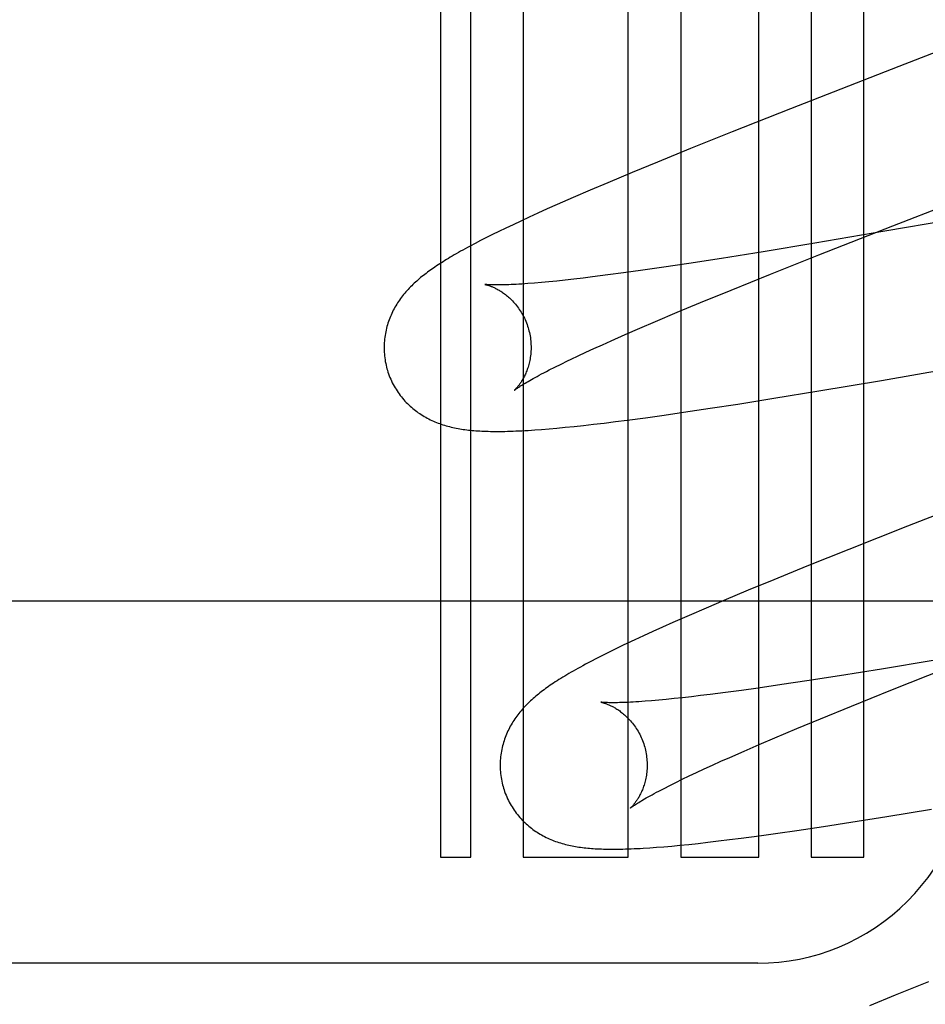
# Model space of a CAD drawing. Header units: inches. Extents: x 0 to 204, y 0 to 132.
# Tile 38 of 118: x 100.752 to 100.875, y 49.123 to 49.257. Entities that reach past the tile are written whole.
import ezdxf

# ---------------------------------------------------------------- set-up
doc = ezdxf.new("R2010")
doc.units = ezdxf.units.IN
doc.header["$LTSCALE"] = 11.243375
doc.header["$MEASUREMENT"] = 0
doc.linetypes.add('HIDDEN', pattern=[0.2, 0.1, -0.1])
doc.layers.add('DEFAULT_2', color=8, linetype='HIDDEN')

msp = doc.modelspace()

# ---------------------------------------------------------------- linework, layer by layer
at = {"layer": 'DEFAULT_2', "color": 8, "linetype": 'HIDDEN'}
for p, q in [((100.8205032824, 49.5268409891), (100.8205032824, 49.1427222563)), ((100.8347880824, 49.1427222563), (100.8347880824, 49.5115866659)), ((100.8419304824, 49.5019600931), (100.8419304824, 49.1427222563)), ((100.8525288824, 49.1427222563), (100.8525288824, 49.4485158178)), ((100.8133609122, 49.1427222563), (100.8133609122, 49.3537698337)), ((100.8596712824, 49.3537698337), (100.8596712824, 49.1427222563)), ((100.8668136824, 49.1427222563), (100.8668136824, 49.3537698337)), ((100.8092137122, 49.2961698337), (100.8092137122, 49.1427222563)), ((100.8715834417, 49.2502209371), (100.8568476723, 49.2444709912)), ((100.8568476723, 49.2444709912), (100.8489121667, 49.2413300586)), ((100.8489121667, 49.2413300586), (100.8432515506, 49.23905848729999)), ((100.8432515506, 49.23905848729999), (100.8387469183, 49.2372254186)), ((100.8387469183, 49.2372254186), (100.835300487, 49.2358034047)), ((100.835300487, 49.2358034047), (100.8319826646, 49.2344143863)), ((100.870755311, 49.2285428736), (100.8879129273, 49.2352006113)), ((100.8319826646, 49.2344143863), (100.8295757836, 49.2333917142)), ((100.8272732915, 49.2323991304), (100.8251130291, 49.23145274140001)), ((100.8295757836, 49.2333917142), (100.8272732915, 49.2323991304)), ((100.8251130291, 49.23145274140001), (100.8237625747, 49.2308523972)), ((100.8212845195, 49.2297298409), (100.8201583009, 49.2292091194)), ((100.8224860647, 49.2302778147), (100.8212845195, 49.2297298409)), ((100.8237625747, 49.2308523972), (100.8224860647, 49.2302778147)), ((100.8842063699, 49.2303405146), (100.869680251, 49.22782093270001)), ((100.8181155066, 49.2282439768), (100.8171860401, 49.2277944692)), ((100.8191041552, 49.2287146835), (100.8181155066, 49.2282439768)), ((100.8201583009, 49.2292091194), (100.8191041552, 49.2287146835)), ((100.8607160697, 49.2246016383), (100.870755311, 49.2285428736)), ((100.8154815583, 49.22694944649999), (100.8146976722, 49.2265502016)), ((100.8163098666, 49.2273637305), (100.8154815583, 49.22694944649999)), ((100.8171860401, 49.2277944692), (100.8163098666, 49.2273637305)), ((100.869680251, 49.22782093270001), (100.8601388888, 49.2262023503)), ((100.8139566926, 49.2261655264), (100.8132570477, 49.2257949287)), ((100.8146976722, 49.2265502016), (100.8139566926, 49.2261655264)), ((100.8601388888, 49.2262023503), (100.8531318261, 49.2250452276)), ((100.8531318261, 49.2250452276), (100.8474627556, 49.2241372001)), ((100.8541158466, 49.2219756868), (100.8607160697, 49.2246016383)), ((100.8396257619, 49.2229412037), (100.8364262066, 49.22247995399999)), ((100.8430041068, 49.2234466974), (100.8396257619, 49.2229412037)), ((100.8474627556, 49.2241372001), (100.8430041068, 49.2234466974)), ((100.8299344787, 49.2216146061), (100.828633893, 49.2214562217)), ((100.831984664, 49.2218756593), (100.8299344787, 49.2216146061)), ((100.834150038, 49.2221643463), (100.831984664, 49.2218756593)), ((100.8364262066, 49.22247995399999), (100.834150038, 49.2221643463)), ((100.8487889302, 49.2198266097), (100.8541158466, 49.2219756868)), ((100.8229749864, 49.2208557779), (100.8220210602, 49.22077391)), ((100.8239897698, 49.2209502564), (100.8229749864, 49.2208557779)), ((100.8250643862, 49.221057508), (100.8239897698, 49.2209502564)), ((100.8261975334, 49.22117759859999), (100.8250643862, 49.221057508)), ((100.8273878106, 49.2213105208), (100.8261975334, 49.22117759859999)), ((100.828633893, 49.2214562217), (100.8273878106, 49.2213105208)), ((100.8446104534, 49.2181158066), (100.8487889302, 49.2198266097)), ((100.8414527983, 49.21680415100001), (100.8446104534, 49.2181158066)), ((100.8384703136, 49.2155466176), (100.8414527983, 49.21680415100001)), ((100.8363545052, 49.2146411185), (100.8384703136, 49.2155466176)), ((100.8324522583, 49.2129337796), (100.8343471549, 49.2137696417)), ((100.8343471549, 49.2137696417), (100.8363545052, 49.2146411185)), ((100.8301080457, 49.2118779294), (100.8312535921, 49.212397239)), ((100.8312535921, 49.212397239), (100.8324522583, 49.2129337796)), ((100.8270005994, 49.2104289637), (100.8279804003, 49.2108931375)), ((100.8279804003, 49.2108931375), (100.8290166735, 49.21137638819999)), ((100.8290166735, 49.21137638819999), (100.8301080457, 49.2118779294)), ((100.8248071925, 49.20935787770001), (100.8256410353, 49.2097709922)), ((100.8692274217, 49.20755176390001), (100.887235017, 49.2106649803)), ((100.8240297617, 49.20896478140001), (100.8248071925, 49.20935787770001)), ((100.860687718, 49.2061162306), (100.8692274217, 49.20755176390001)), ((100.8545661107, 49.20511474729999), (100.860687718, 49.2061162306)), ((100.8459063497, 49.2037555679), (100.8496743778, 49.2043370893)), ((100.8496743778, 49.2043370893), (100.8545661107, 49.20511474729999)), ((100.8371040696, 49.20247895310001), (100.8396618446, 49.2028356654)), ((100.8396618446, 49.2028356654), (100.8422837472, 49.2032142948)), ((100.8422837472, 49.2032142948), (100.8459063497, 49.2037555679)), ((100.8274141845, 49.2012895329), (100.8287028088, 49.2014282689)), ((100.8287028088, 49.2014282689), (100.8300690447, 49.2015831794)), ((100.8300690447, 49.2015831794), (100.8315133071, 49.2017546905)), ((100.8315133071, 49.2017546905), (100.8330342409, 49.2019429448)), ((100.8330342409, 49.2019429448), (100.8346228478, 49.20214700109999)), ((100.8346228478, 49.20214700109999), (100.8371040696, 49.20247895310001)), ((100.8220488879, 49.20081332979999), (100.8229954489, 49.20088277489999)), ((100.8229954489, 49.20088277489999), (100.8239989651, 49.2009641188)), ((100.8239989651, 49.2009641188), (100.8250657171, 49.2010583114)), ((100.8250657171, 49.2010583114), (100.8262023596, 49.201166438)), ((100.8262023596, 49.201166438), (100.8274141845, 49.2012895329)), ((100.8875616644, 49.1935024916), (100.8727534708, 49.1877250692)), ((100.8727534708, 49.1877250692), (100.8647790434, 49.18456924)), ((100.8647790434, 49.18456924), (100.8590909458, 49.1822869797)), ((100.8590909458, 49.1822869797), (100.8545660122, 49.1804458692)), ((100.8545660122, 49.1804458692), (100.8510973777, 49.1790147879)), ((100.8510973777, 49.1790147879), (100.8477718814, 49.1776225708)), ((101.0310111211, 49.177522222), (100.5310111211, 49.177522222)), ((100.8477718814, 49.1776225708), (100.8453782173, 49.1766055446)), ((100.8453782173, 49.1766055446), (100.8430550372, 49.1756040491)), ((100.8430550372, 49.1756040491), (100.840823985, 49.1746262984)), ((100.8381003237, 49.1734066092), (100.8368576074, 49.1728385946)), ((100.8394219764, 49.1740024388), (100.8381003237, 49.1734066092)), ((100.840823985, 49.1746262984), (100.8394219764, 49.1740024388)), ((100.8356911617, 49.1722976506), (100.8345984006, 49.1717830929)), ((100.8368576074, 49.1728385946), (100.8356911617, 49.1722976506)), ((100.8330885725, 49.1710577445), (100.83216008, 49.1706020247)), ((100.8304657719, 49.16974737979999), (100.8296900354, 49.1693442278)), ((100.8312875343, 49.17016595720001), (100.8304657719, 49.16974737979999)), ((100.83216008, 49.1706020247), (100.8312875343, 49.17016595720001)), ((100.8762377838, 49.1694627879), (100.8692160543, 49.1683018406)), ((100.8692160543, 49.1683018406), (100.8635323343, 49.1673899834)), ((100.870510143, 49.1654261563), (100.8781431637, 49.16845658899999)), ((100.8590597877, 49.1666958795), (100.8556692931, 49.1661872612)), ((100.8635323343, 49.1673899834), (100.8590597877, 49.1666958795)), ((100.8501702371, 49.16540447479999), (100.8479939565, 49.1651130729)), ((100.8524567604, 49.1657226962), (100.8501702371, 49.16540447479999)), ((100.8556692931, 49.1661872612), (100.8524567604, 49.1657226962)), ((100.865135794, 49.16326131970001), (100.870510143, 49.1654261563)), ((100.8389216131, 49.1640786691), (100.8379595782, 49.1639949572)), ((100.8399451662, 49.1641750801), (100.8389216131, 49.1640786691)), ((100.8410290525, 49.164284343), (100.8399451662, 49.1641750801)), ((100.842171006, 49.1644064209), (100.8410290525, 49.164284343)), ((100.8433696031, 49.16454129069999), (100.842171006, 49.1644064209)), ((100.8446237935, 49.16468892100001), (100.8433696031, 49.16454129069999)), ((100.8459323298, 49.1648492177), (100.8446237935, 49.16468892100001)), ((100.8479939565, 49.1651130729), (100.8459323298, 49.1648492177)), ((100.8609161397, 49.1615368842), (100.865135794, 49.16326131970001)), ((100.8577245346, 49.1602139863), (100.8609161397, 49.1615368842)), ((100.8547074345, 49.1589449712), (100.8577245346, 49.1602139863)), ((100.8525651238, 49.15803063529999), (100.8547074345, 49.1589449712)), ((100.8505309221, 49.1571501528), (100.8525651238, 49.15803063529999)), ((100.8473919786, 49.1557623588), (100.8486089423, 49.1563051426)), ((100.8486089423, 49.1563051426), (100.8505309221, 49.1571501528)), ((100.8440634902, 49.1542390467), (100.8451181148, 49.1547287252)), ((100.8451181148, 49.1547287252), (100.8462279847, 49.1552366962)), ((100.8462279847, 49.1552366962), (100.8473919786, 49.1557623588)), ((100.8412428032, 49.1528868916), (100.8421247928, 49.1533174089)), ((100.8421247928, 49.1533174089), (100.8430653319, 49.1537683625)), ((100.8430653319, 49.1537683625), (100.8440634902, 49.1542390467)), ((100.8396584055, 49.152090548), (100.8404203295, 49.1524776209)), ((100.8404203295, 49.1524776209), (100.8412428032, 49.1528868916)), ((100.8699387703, 49.1482562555), (100.8760244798, 49.1492498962)), ((100.8650767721, 49.1474852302), (100.8699387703, 49.1482562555)), ((100.8577308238, 49.1463728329), (100.8613350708, 49.1469094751)), ((100.8613350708, 49.1469094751), (100.8650767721, 49.1474852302)), ((100.8485624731, 49.1451187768), (100.8501478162, 49.14532121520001)), ((100.8501478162, 49.14532121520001), (100.8526027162, 49.1456479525)), ((100.8526027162, 49.1456479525), (100.8551242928, 49.1459979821)), ((100.8551242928, 49.1459979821), (100.8577308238, 49.1463728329)), ((100.8377037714, 49.14401284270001), (100.8386415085, 49.1440805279)), ((100.8386415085, 49.1440805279), (100.8396343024, 49.1441598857)), ((100.8396343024, 49.1441598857), (100.8406877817, 49.1442517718)), ((100.8406877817, 49.1442517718), (100.8418078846, 49.14435715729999)), ((100.8418078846, 49.14435715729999), (100.8430002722, 49.1444770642)), ((100.8430002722, 49.1444770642), (100.8442687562, 49.1446123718)), ((100.8442687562, 49.1446123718), (100.8456166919, 49.1447639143)), ((100.8456166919, 49.1447639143), (100.8470473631, 49.1449325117)), ((100.8470473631, 49.1449325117), (100.8485624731, 49.1451187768)), ((100.8092137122, 49.1427222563), (100.8133609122, 49.1427222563)), ((100.8205032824, 49.1427222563), (100.8347880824, 49.1427222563)), ((100.8419304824, 49.1427222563), (100.8525288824, 49.1427222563)), ((100.8596712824, 49.1427222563), (100.8668136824, 49.1427222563)), ((100.8524136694, 49.128322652), (100.5931634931, 49.128322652)), ((100.8756256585, 49.1257961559), (100.8710845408, 49.1239526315)), ((100.8710845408, 49.1239526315), (100.8675994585, 49.1225187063))]:
    msp.add_line(p, q, dxfattribs=at)
for points in [[(100.8858959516, 49.2557596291), (100.8836704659, 49.2548993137), (100.8715834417, 49.2502209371)], [(100.8132570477, 49.2257949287), (100.8129222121, 49.2256147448), (100.8125970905, 49.225437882), (100.8122814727, 49.2252642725), (100.8119751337, 49.2250938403), (100.8116779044, 49.2249265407), (100.8113893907, 49.2247622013), (100.8111093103, 49.2246007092), (100.8108372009, 49.2244418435), (100.8105726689, 49.2242854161), (100.8103153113, 49.2241312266), (100.8100647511, 49.2239790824), (100.8098206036, 49.2238287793), (100.8095824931, 49.22368010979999), (100.8093501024, 49.2235328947), (100.8091231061, 49.2233869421), (100.8089012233, 49.2232420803), (100.8086841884, 49.2230981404), (100.8084716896, 49.2229549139), (100.8082634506, 49.2228122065), (100.8080591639, 49.2226697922), (100.8078585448, 49.2225274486), (100.8076613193, 49.2223849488), (100.8074672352, 49.2222420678), (100.8072760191, 49.2220985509), (100.8070874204, 49.22195414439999), (100.8069012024, 49.2218085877), (100.8067170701, 49.221661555), (100.8065350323, 49.2215129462), (100.8063549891, 49.2213625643), (100.8061769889, 49.2212103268), (100.8060010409, 49.2210561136), (100.8058271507, 49.220899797), (100.8056552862, 49.2207412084), (100.8054855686, 49.2205803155), (100.8053180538, 49.22041702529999), (100.8051529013, 49.2202513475), (100.8049902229, 49.2200832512), (100.8048302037, 49.2199127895), (100.8046730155, 49.2197400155), (100.8045187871, 49.2195649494), (100.804367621, 49.2193875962), (100.8042197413, 49.2192081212), (100.8040754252, 49.2190267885), (100.8039345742, 49.21884340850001), (100.8037972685, 49.2186580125), (100.8036633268, 49.2184702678), (100.8035326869, 49.21827996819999), (100.8034052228, 49.2180867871), (100.8032807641, 49.2178902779), (100.8031595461, 49.2176906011), (100.803041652, 49.2174876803), (100.8029273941, 49.2172818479), (100.8028170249, 49.2170733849), (100.8027107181, 49.2168624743), (100.8026086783, 49.2166494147), (100.8025109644, 49.2164342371), (100.8024177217, 49.2162171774), (100.8023288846, 49.2159979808), (100.8022444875, 49.215776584), (100.8021644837, 49.2155526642), (100.8020888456, 49.2153258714), (100.8020176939, 49.2150962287), (100.8019511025, 49.214863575), (100.8018892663, 49.2146281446), (100.8018323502, 49.214390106), (100.8017804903, 49.2141495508), (100.801733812, 49.2139065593), (100.8016924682, 49.2136613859), (100.8016565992, 49.2134142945), (100.8016263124, 49.2131653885), (100.8016017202, 49.2129148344), (100.8015829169, 49.21266274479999), (100.8015699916, 49.2124091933), (100.8015630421, 49.2121544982), (100.8015621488, 49.2118989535), (100.8015673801, 49.2116427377), (100.8015787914, 49.2113860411), (100.8015964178, 49.2111291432), (100.8016202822, 49.2108723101), (100.801650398, 49.2106157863), (100.8016867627, 49.2103598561), (100.8017293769, 49.2101046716), (100.8017782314, 49.20985037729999), (100.801833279, 49.2095972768), (100.8018944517, 49.2093456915), (100.8019505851, 49.2091354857)], [(100.8152668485, 49.2205921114), (100.8152747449, 49.2205907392), (100.8152902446, 49.2205878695), (100.815313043, 49.2205833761), (100.8153427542, 49.2205771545), (100.8153790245, 49.2205691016), (100.8154215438, 49.2205591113), (100.8154700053, 49.22054708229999), (100.8155241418, 49.220532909), (100.815583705, 49.22051648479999), (100.8156484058, 49.22049771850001), (100.8157179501, 49.22047652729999), (100.8157921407, 49.2204528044), (100.8158707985, 49.2204264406), (100.8159536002, 49.2203973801), (100.8160402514, 49.2203655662), (100.8161305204, 49.220330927), (100.816224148, 49.2202934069), (100.8163209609, 49.2202529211), (100.8164207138, 49.2202094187), (100.8165233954, 49.2201627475), (100.8166289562, 49.22011276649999), (100.8167372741, 49.2200593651), (100.8168482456, 49.2200024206), (100.8169617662, 49.2199418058), (100.8170777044, 49.2198774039), (100.8171960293, 49.2198090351), (100.8173166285, 49.2197365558), (100.8174395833, 49.2196596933), (100.8175650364, 49.2195781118), (100.8176926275, 49.2194917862), (100.8178221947, 49.2194005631), (100.8179532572, 49.2193045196), (100.8180852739, 49.2192038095), (100.8182182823, 49.219098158), (100.8183520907, 49.2189874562), (100.8184867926, 49.2188713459), (100.8186224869, 49.2187494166), (100.8187588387, 49.21862161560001), (100.8188956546, 49.218487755), (100.8190325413, 49.2183478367), (100.8191691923, 49.21820179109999), (100.8193051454, 49.2180497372), (100.8194400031, 49.2178917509), (100.8195733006, 49.2177280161), (100.8197045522, 49.2175587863), (100.8198334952, 49.2173840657), (100.8199598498, 49.2172039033), (100.8200832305, 49.217018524), (100.820203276, 49.21682815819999), (100.8203197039, 49.2166329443), (100.8204322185, 49.2164330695), (100.8205405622, 49.2162287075), (100.8206445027, 49.2160200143), (100.8207437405, 49.2158073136), (100.820837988, 49.215590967), (100.8209270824, 49.2153711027), (100.8210108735, 49.2151478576), (100.8210891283, 49.21492163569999), (100.8211616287, 49.21469289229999), (100.8212195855, 49.2144932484)], [(100.8220210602, 49.22077391), (100.8211290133, 49.2207044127), (100.820706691, 49.2206742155), (100.8203005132, 49.2206469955), (100.8199106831, 49.2206226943), (100.819537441, 49.2206012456), (100.8191807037, 49.2205825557), (100.8188404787, 49.2205665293), (100.8185166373, 49.2205530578), (100.8182090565, 49.2205420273), (100.8179176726, 49.2205333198), (100.8176421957, 49.2205268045), (100.8173831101, 49.22052235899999), (100.8171405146, 49.22051983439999), (100.8169148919, 49.2205190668), (100.8167067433, 49.2205198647), (100.8165155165, 49.2205220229), (100.8163411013, 49.2205253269), (100.8161824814, 49.22052957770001), (100.8160389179, 49.2205345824), (100.815909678, 49.2205401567), (100.8157940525, 49.220546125), (100.8156914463, 49.2205523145), (100.8156012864, 49.2205585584), (100.8155230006, 49.2205646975), (100.8154560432, 49.220570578), (100.8153999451, 49.22057604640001), (100.8153542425, 49.2205809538), (100.8153185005, 49.2205851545), (100.8152923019, 49.22058850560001), (100.8152752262, 49.2205908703), (100.8152680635, 49.2205919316)], [(100.8212195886, 49.2144932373), (100.8212722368, 49.2142953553), (100.8213282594, 49.2140622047), (100.82137806, 49.2138282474), (100.821421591, 49.213593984), (100.8214588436, 49.2133598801), (100.821489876, 49.213126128), (100.8215147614, 49.21289292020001), (100.8215335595, 49.21266071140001), (100.8215463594, 49.2124299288), (100.8215532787, 49.2122008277), (100.8215544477, 49.2119736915), (100.8215500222, 49.2117488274), (100.8215401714, 49.2115264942), (100.8215250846, 49.2113070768), (100.8215049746, 49.2110909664), (100.8214800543, 49.2108783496), (100.8214505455, 49.2106693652), (100.8214167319, 49.2104644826), (100.8213789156, 49.2102640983), (100.821337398, 49.2100684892), (100.8212925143, 49.20987800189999), (100.8212445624, 49.2096927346), (100.8211938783, 49.209512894), (100.8211407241, 49.209338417), (100.821085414, 49.2091694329), (100.8210280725, 49.2090055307), (100.8209688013, 49.2088463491), (100.8209078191, 49.208691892), (100.8208452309, 49.20854189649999), (100.8207814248, 49.2083967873), (100.8207167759, 49.2082568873), (100.8206515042, 49.2081221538), (100.8205859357, 49.20799275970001), (100.8205201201, 49.2078683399), (100.8204541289, 49.20774861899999), (100.8203881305, 49.2076335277), (100.8203222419, 49.2075229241), (100.8202566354, 49.2074167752), (100.8201914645, 49.2073150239), (100.8201268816, 49.2072176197), (100.8200630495, 49.2071245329), (100.8200000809, 49.2070356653), (100.8199380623, 49.20695089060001), (100.8198772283, 49.2068702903), (100.8198177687, 49.2067938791), (100.8197599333, 49.2067217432), (100.8197039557, 49.2066539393), (100.8196501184, 49.2065905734), (100.8195987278, 49.2065317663), (100.8195499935, 49.2064775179), (100.8195041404, 49.20642784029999), (100.8194614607, 49.2063828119), (100.8194222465, 49.2063425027), (100.8193867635, 49.20630694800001), (100.8193552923, 49.2062761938), (100.8193281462, 49.2062503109), (100.8193056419, 49.2062293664), (100.8192881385, 49.2062134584), (100.8192760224, 49.2062026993), (100.8192711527, 49.2061984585)], [(100.8256410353, 49.2097709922), (100.8265326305, 49.210204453), (100.8270005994, 49.2104289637)], [(100.8019505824, 49.2091354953), (100.8020122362, 49.2089224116), (100.8020900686, 49.2086745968), (100.8021739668, 49.20842866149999), (100.8022638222, 49.2081849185), (100.8023595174, 49.2079436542), (100.8024609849, 49.20770499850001), (100.802568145, 49.2074690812), (100.8026808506, 49.2072361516), (100.8027989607, 49.20700641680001), (100.8029223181, 49.2067800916), (100.8030507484, 49.2065573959), (100.8031841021, 49.20633846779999), (100.8033222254, 49.20612342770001), (100.8034648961, 49.2059124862), (100.8036118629, 49.2057058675), (100.8037630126, 49.2055035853), (100.803918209, 49.20530568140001), (100.8040772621, 49.2051122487), (100.8042400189, 49.20492332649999), (100.8044062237, 49.2047390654), (100.8045756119, 49.2045596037), (100.8047480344, 49.2043849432), (100.8049233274, 49.2042150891), (100.80510126, 49.2040501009), (100.8052815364, 49.20389008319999), (100.8054641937, 49.2037348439), (100.8056491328, 49.2035843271), (100.805836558, 49.2034382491), (100.8060266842, 49.2032963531), (100.8062195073, 49.20315857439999), (100.806415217, 49.2030247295), (100.8066135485, 49.202894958), (100.8068144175, 49.2027692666), (100.8070174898, 49.2026478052), (100.807222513, 49.2025306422), (100.8074291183, 49.2024178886), (100.8076368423, 49.2023096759), (100.8078456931, 49.202205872), (100.808055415, 49.2021064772), (100.8082664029, 49.2020111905), (100.8084789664, 49.2019197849), (100.8086932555, 49.2018321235), (100.808909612, 49.2017480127), (100.8091279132, 49.2016674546), (100.8093483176, 49.201590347), (100.8095704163, 49.2015167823), (100.8097938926, 49.201446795), (100.8100186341, 49.20138033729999), (100.8102444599, 49.20131737), (100.810471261, 49.2012578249), (100.8106988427, 49.2012016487), (100.8109272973, 49.2011487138), (100.8111566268, 49.2010989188), (100.8113869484, 49.2010521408), (100.8116183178, 49.201008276), (100.8118509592, 49.20096719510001), (100.8120850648, 49.2009287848), (100.812320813, 49.20089294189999), (100.812558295, 49.20085958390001), (100.8127979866, 49.2008285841), (100.8130402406, 49.20079985), (100.8132856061, 49.2007732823), (100.8135346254, 49.200748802), (100.8137878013, 49.2007263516), (100.8140456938, 49.2007058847), (100.8143088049, 49.2006873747), (100.8145777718, 49.20067079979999), (100.8148528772, 49.20065617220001), (100.8151345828, 49.20064349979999), (100.8154230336, 49.2006328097), (100.8157184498, 49.2006241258), (100.8160210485, 49.2006174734), (100.8163310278, 49.2006128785), (100.8166486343, 49.2006103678), (100.8169740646, 49.2006099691), (100.8173076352, 49.2006117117), (100.8176496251, 49.2006156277), (100.818000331, 49.20062175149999), (100.8183600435, 49.20063012), (100.8187290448, 49.2006407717), (100.8191076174, 49.200653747), (100.8194960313, 49.20066908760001), (100.8198945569, 49.2006868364), (100.8203034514, 49.200707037), (100.8207229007, 49.2007297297), (100.8211533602, 49.2007549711), (100.8220488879, 49.20081332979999)], [(100.8192692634, 49.2061968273), (100.8192753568, 49.206201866), (100.8192882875, 49.206212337), (100.8193084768, 49.2062283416), (100.8193363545, 49.2062499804), (100.8193723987, 49.2062773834), (100.8194171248, 49.2063106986), (100.819470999, 49.2063500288), (100.8195345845, 49.2063955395), (100.8196081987, 49.20644721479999), (100.8196922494, 49.2065051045), (100.8197869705, 49.2065691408), (100.8198926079, 49.2066392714), (100.8200094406, 49.2067154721), (100.8201377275, 49.2067977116), (100.8202777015, 49.2068859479), (100.8204295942, 49.206980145), (100.8205935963, 49.20708024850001), (100.8207698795, 49.2071861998), (100.8209586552, 49.2072979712), (100.8211599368, 49.2074154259), (100.8213744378, 49.20753883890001), (100.8216026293, 49.2076683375), (100.8218454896, 49.2078043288), (100.8221039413, 49.2079471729), (100.8223790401, 49.20809728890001), (100.8226722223, 49.2082552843), (100.8229837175, 49.2084211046), (100.8233147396, 49.2085952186), (100.8236637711, 49.20877666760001), (100.8240297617, 49.20896478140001)], [(100.8345984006, 49.1717830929), (100.8340785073, 49.171535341), (100.8330885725, 49.1710577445)], [(100.8296900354, 49.1693442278), (100.8293183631, 49.169147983), (100.8289571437, 49.1689551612), (100.8286061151, 49.1687656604), (100.8282650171, 49.16857937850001), (100.827933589, 49.1683962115), (100.8276115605, 49.16821604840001), (100.8272986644, 49.16803877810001), (100.8269946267, 49.1678642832), (100.8266991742, 49.1676924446), (100.8264120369, 49.1675231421), (100.8261329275, 49.1673562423), (100.8258616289, 49.1671916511), (100.8255978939, 49.167029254), (100.825341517, 49.1668689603), (100.8250922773, 49.1667106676), (100.8248499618, 49.1665542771), (100.8246143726, 49.1663996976), (100.8243852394, 49.1662467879), (100.8241624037, 49.1660954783), (100.8239453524, 49.16594545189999), (100.8237337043, 49.1657964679), (100.8235270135, 49.1656482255), (100.823324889, 49.1655004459), (100.8231269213, 49.1653528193), (100.8229327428, 49.16520504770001), (100.8227419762, 49.1650568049), (100.8225542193, 49.16490772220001), (100.8223693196, 49.1647576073), (100.8221870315, 49.16460617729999), (100.8220073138, 49.164453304), (100.821830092, 49.1642988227), (100.8216552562, 49.1641425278), (100.8214826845, 49.1639841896), (100.8213123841, 49.1638236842), (100.8211443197, 49.1636608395), (100.8209785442, 49.1634955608), (100.8208150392, 49.1633276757), (100.8206540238, 49.1631572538), (100.8204956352, 49.1629842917), (100.8203400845, 49.1628088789), (100.820187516, 49.1626310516), (100.8200382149, 49.162451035), (100.8198925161, 49.1622691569), (100.8197503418, 49.1620852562), (100.8196118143, 49.1618994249), (100.8194767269, 49.1617113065), (100.8193450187, 49.161520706), (100.819216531, 49.1613272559), (100.8190910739, 49.1611304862), (100.8189688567, 49.1609305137), (100.8188499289, 49.16072719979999), (100.8187346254, 49.16052090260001), (100.8186232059, 49.1603119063), (100.8185158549, 49.1601004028), (100.8184127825, 49.15988669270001), (100.8183140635, 49.1596708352), (100.818219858, 49.1594530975), (100.8181300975, 49.1592332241), (100.8180448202, 49.15901116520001), (100.817963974, 49.1587865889), (100.8178875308, 49.1585591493), (100.817815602, 49.1583288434), (100.8177482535, 49.1580954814), (100.8176856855, 49.15785930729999), (100.8176280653, 49.1576204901), (100.8175755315, 49.1573791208), (100.8175282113, 49.15713527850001), (100.8174862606, 49.15688921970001), (100.8174498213, 49.1566412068), (100.8174190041, 49.1563913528), (100.8173939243, 49.1561398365), (100.8173746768, 49.15588676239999), (100.8173613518, 49.1556321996), (100.817354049, 49.1553764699), (100.8173528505, 49.1551198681), (100.8173578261, 49.1548625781), (100.8173690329, 49.154604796), (100.817386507, 49.1543468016), (100.8174102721, 49.15408886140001), (100.8174403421, 49.1538312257), (100.8174767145, 49.1535741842), (100.8175193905, 49.15331789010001), (100.8175683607, 49.15306249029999), (100.8176235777, 49.15280829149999), (100.8176849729, 49.1525556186), (100.8177413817, 49.152344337)], [(100.8379595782, 49.1639949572), (100.837057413, 49.1639234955), (100.8366281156, 49.1638922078), (100.8362149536, 49.1638639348), (100.8358188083, 49.1638386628), (100.8354411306, 49.1638163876), (100.835083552, 49.1637970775), (100.8347454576, 49.1637805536), (100.8344272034, 49.1637666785), (100.8341272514, 49.1637552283), (100.8338446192, 49.16374601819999), (100.8335783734, 49.163738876), (100.8333275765, 49.16373364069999), (100.8330916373, 49.1637301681), (100.8328697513, 49.16372831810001), (100.8326619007, 49.1637279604), (100.8324678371, 49.1637289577), (100.8322874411, 49.1637311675), (100.832120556, 49.163734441), (100.8319669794, 49.1637386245), (100.8318265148, 49.1637435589), (100.8316989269, 49.16374908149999), (100.8315839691, 49.1637550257), (100.8314814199, 49.1637612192), (100.8313910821, 49.1637674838), (100.8313125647, 49.16377365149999), (100.8312455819, 49.1637795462), (100.8311895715, 49.1637850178), (100.8311440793, 49.1637899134), (100.831108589, 49.163794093), (100.8310826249, 49.16379742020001), (100.8310657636, 49.1637997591), (100.8310618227, 49.1638003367)], [(100.8310618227, 49.1638003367), (100.8310575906, 49.1638009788), (100.8310657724, 49.1637995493), (100.8310814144, 49.1637966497), (100.8311043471, 49.1637921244), (100.8311341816, 49.1637858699), (100.8311705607, 49.1637777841), (100.8312131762, 49.1637677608), (100.8312617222, 49.163755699), (100.8313159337, 49.1637414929), (100.8313755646, 49.1637250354), (100.8314403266, 49.1637062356), (100.831509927, 49.16368501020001), (100.8315841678, 49.1636612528), (100.8316628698, 49.1636348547), (100.831745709, 49.16360576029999), (100.8318323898, 49.1635739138), (100.8319226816, 49.1635392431), (100.8320163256, 49.1635016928), (100.8321131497, 49.1634611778), (100.8322129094, 49.1634176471), (100.8323155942, 49.1633709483), (100.832421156, 49.1633209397), (100.832529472, 49.1632675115), (100.8326404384, 49.1632105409), (100.8327539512, 49.1631499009), (100.832869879, 49.1630854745), (100.8329881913, 49.1630170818), (100.8331087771, 49.1629445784), (100.8332317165, 49.1628676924), (100.8333571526, 49.1627860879), (100.8334847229, 49.1626997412), (100.8336142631, 49.1626085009), (100.833745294, 49.1625124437), (100.8338772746, 49.16241172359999), (100.8340102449, 49.1623060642), (100.8341440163, 49.1621953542), (100.8342786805, 49.1620792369), (100.834414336, 49.1619573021), (100.8345506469, 49.1618294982), (100.8346874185, 49.1616956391), (100.8348242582, 49.1615557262), (100.8349608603, 49.1614096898), (100.8350967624, 49.1612576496), (100.8352315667, 49.1610996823), (100.8353648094, 49.1609359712), (100.8354960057, 49.1607667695), (100.8356248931, 49.1605920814), (100.8357511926, 49.1604119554), (100.8358745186, 49.1602266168), (100.8359945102, 49.1600362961), (100.8361108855, 49.1598411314), (100.8362233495, 49.15964130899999), (100.8363316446, 49.1594370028), (100.8364355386, 49.1592283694), (100.8365347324, 49.1590157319), (100.8366289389, 49.1587994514), (100.8367179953, 49.1585796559), (100.8368017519, 49.1583564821), (100.8368799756, 49.1581303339), (100.8369524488, 49.1579016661), (100.8370103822, 49.1577020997)], [(100.8370103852, 49.1577020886), (100.8370631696, 49.1575036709), (100.8371192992, 49.15726998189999), (100.8371691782, 49.1570354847), (100.8372127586, 49.15680068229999), (100.8372500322, 49.15656604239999), (100.8372810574, 49.1563317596), (100.8373059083, 49.156098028), (100.8373246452, 49.1558653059), (100.8373373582, 49.1556340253), (100.8373441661, 49.1554044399), (100.8373452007, 49.15517683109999), (100.8373406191, 49.15495151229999), (100.8373305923, 49.15472874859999), (100.8373153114, 49.1545089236), (100.8372949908, 49.1542924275), (100.8372698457, 49.154079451), (100.8372401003, 49.15387013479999), (100.8372060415, 49.1536649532), (100.8371679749, 49.15346430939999), (100.8371262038, 49.1532684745), (100.8370810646, 49.1530777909), (100.8370328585, 49.1528923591), (100.8369819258, 49.1527123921), (100.8369285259, 49.1525378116), (100.8368729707, 49.1523687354), (100.8368153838, 49.1522047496), (100.8367558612, 49.15204547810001), (100.8366946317, 49.15189095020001), (100.83663181, 49.1517409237), (100.8365677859, 49.15159582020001), (100.8365029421, 49.1514559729), (100.8364374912, 49.1513213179), (100.8363717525, 49.15119201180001), (100.8363057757, 49.15106768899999), (100.8362396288, 49.1509480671), (100.8361734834, 49.1508330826), (100.8361074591, 49.1507225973), (100.8360417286, 49.15061657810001), (100.8359764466, 49.1505149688), (100.8359117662, 49.1504177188), (100.8358478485, 49.15032479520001), (100.8357848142, 49.1502361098), (100.8357227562, 49.1501515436), (100.8356619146, 49.1500711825), (100.8356024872, 49.1499950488), (100.8355447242, 49.14992322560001), (100.8354888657, 49.1498557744), (100.8354351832, 49.1497927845), (100.8353839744, 49.1497343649), (100.8353354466, 49.1496805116), (100.8352898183, 49.14963122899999), (100.8352473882, 49.149586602), (100.8352084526, 49.149546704), (100.8351732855, 49.1495115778), (100.8351421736, 49.1494812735), (100.8351154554, 49.1494558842), (100.8350934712, 49.1494354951), (100.8350766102, 49.1494202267), (100.835065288, 49.1494102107), (100.8350610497, 49.14940653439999)], [(100.817741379, 49.1523443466), (100.8178028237, 49.15213195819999), (100.8178804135, 49.1518848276), (100.8179640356, 49.1516395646), (100.8180535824, 49.1513964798), (100.8181489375, 49.1511558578), (100.818250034, 49.1509178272), (100.8183567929, 49.1506825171), (100.8184690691, 49.1504501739), (100.8185867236, 49.15022100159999), (100.8187096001, 49.14999521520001), (100.8188375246, 49.1497730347), (100.8189703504, 49.1495545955), (100.8191079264, 49.1493400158), (100.8192500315, 49.1491295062), (100.8193964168, 49.1489232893), (100.8195469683, 49.1487213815), (100.8197015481, 49.148523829), (100.8198599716, 49.1483307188), (100.8200220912, 49.14814208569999), (100.8201876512, 49.1479580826), (100.8203563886, 49.147778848), (100.8205281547, 49.1476043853), (100.820702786, 49.1474347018), (100.820880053, 49.1472698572), (100.8210596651, 49.1471099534), (100.8212416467, 49.1469548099), (100.8214258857, 49.1468043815), (100.8216125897, 49.1466583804), (100.8218019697, 49.1465165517), (100.8219940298, 49.1463788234), (100.8221889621, 49.1462450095), (100.8223865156, 49.1461152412), (100.8225866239, 49.145989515), (100.8227889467, 49.145867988), (100.8229932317, 49.1457507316), (100.8231991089, 49.1456378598), (100.8234061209, 49.1455295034), (100.8236142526, 49.1454255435), (100.8238232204, 49.1453259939), (100.8240334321, 49.1452305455), (100.824245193, 49.1451389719), (100.8244586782, 49.1450511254), (100.8246742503, 49.1449668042), (100.8248917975, 49.1448860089), (100.8251115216, 49.14480862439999), (100.8253329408, 49.1447347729), (100.8255556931, 49.1446645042), (100.8257796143, 49.1445977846), (100.826004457, 49.1445345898), (100.8262300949, 49.1444748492), (100.8264562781, 49.1444185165), (100.8266831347, 49.1443654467), (100.8269106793, 49.1443155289), (100.8271390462, 49.1442686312), (100.8273683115, 49.1442246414), (100.8275987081, 49.1441834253), (100.8278304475, 49.1441448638), (100.8280637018, 49.1441088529), (100.828298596, 49.1440753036), (100.8285355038, 49.1440441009), (100.8287746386, 49.1440151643), (100.8290166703, 49.1439883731), (100.8292621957, 49.1439636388), (100.8295117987, 49.1439408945), (100.8297661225, 49.1439200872), (100.8300257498, 49.143901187), (100.8302914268, 49.1438841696), (100.8305634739, 49.1438690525), (100.8308424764, 49.1438558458), (100.831128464, 49.1438445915), (100.8314216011, 49.1438353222), (100.8317220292, 49.1438280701), (100.8320298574, 49.1438228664), (100.8323452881, 49.1438197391), (100.83266843, 49.14381871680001), (100.8329996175, 49.14381982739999), (100.8333391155, 49.1438231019), (100.8336872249, 49.1438285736), (100.8340442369, 49.1438362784), (100.8344104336, 49.1438462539), (100.8347860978, 49.14385853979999), (100.8351714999, 49.14387317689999), (100.8355669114, 49.1438902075), (100.8359725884, 49.1439096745), (100.836388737, 49.14393161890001), (100.8368157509, 49.1439560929), (100.8377037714, 49.14401284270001)], [(100.8350607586, 49.1494062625), (100.8350684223, 49.149412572), (100.8350833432, 49.1494245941), (100.8351060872, 49.14944252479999), (100.8351372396, 49.1494665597), (100.835177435, 49.1494969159), (100.8352273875, 49.1495338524), (100.8352876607, 49.1495775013), (100.835358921, 49.14962805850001), (100.8354416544, 49.1496855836), (100.8355364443, 49.1497502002), (100.8356436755, 49.1498218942), (100.8357637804, 49.1499006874), (100.8358971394, 49.14998657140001), (100.8360441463, 49.1500795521), (100.8362051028, 49.150179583), (100.8363803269, 49.1502866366), (100.8365700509, 49.1504006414), (100.8367745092, 49.15052153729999), (100.8369938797, 49.150649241), (100.8372283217, 49.1507836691), (100.8374779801, 49.1509247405), (100.8377429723, 49.1510723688), (100.8380233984, 49.1512264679), (100.8383193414, 49.1513869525), (100.8386308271, 49.1515537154), (100.8389578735, 49.1517266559), (100.8393004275, 49.1519056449), (100.8396584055, 49.152090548)]]:
    msp.add_lwpolyline(points, dxfattribs=at)
msp.add_arc((100.852417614, 49.1571161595), 0.0287935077, 269.992150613, 0.0121305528, dxfattribs=at)

doc.saveas('drawing.dxf')
